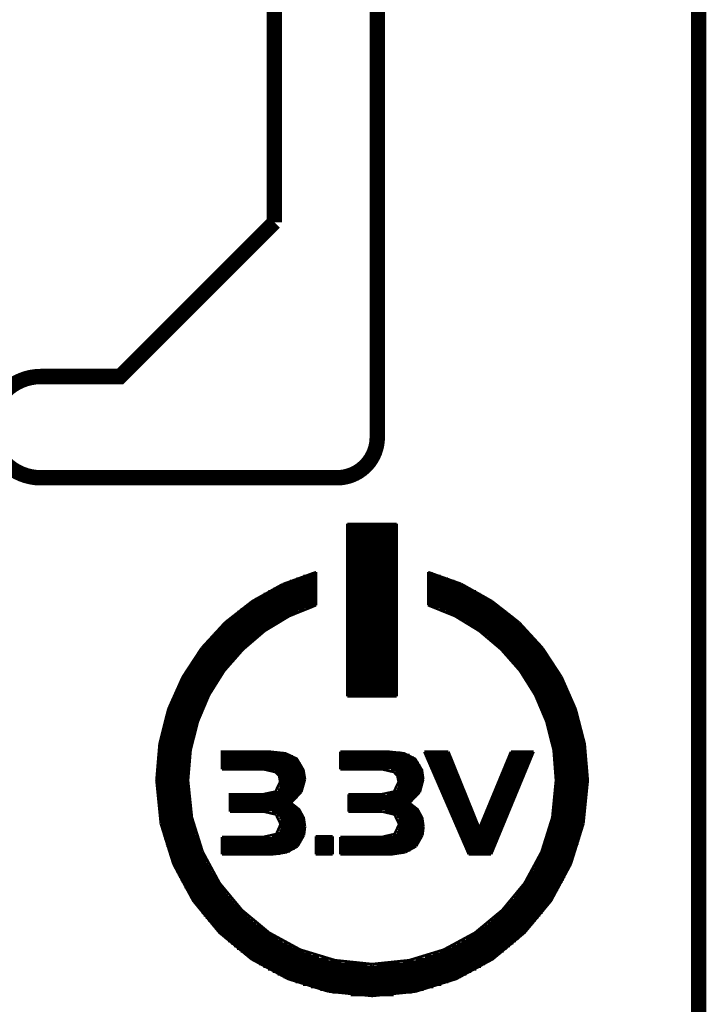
# Model space of a CAD drawing. Extents: x -1.3 to 24.2, y -6.4 to 36.7.
# Tile 32 of 38: x 17.4 to 24.2, y 16.7 to 26.4. Entities that reach past the tile are written whole.
import ezdxf

# ---------------------------------------------------------------- set-up
doc = ezdxf.new("R2010")
doc.units = 0
doc.layers.add('PRESSURE_27_CLICK_V100_GKO', color=5, linetype='CONTINUOUS')
doc.layers.add('PRESSURE_27_CLICK_V100_GTO', color=14, linetype='CONTINUOUS')

msp = doc.modelspace()

# ---------------------------------------------------------------- linework, layer by layer
at = {"layer": 'PRESSURE_27_CLICK_V100_GKO', "const_width": 0.1524}
for points in [[(20.955, 22.26056), (20.955, 36.576), (21.844, 36.576)], [(19.939, 24.384), (19.939, 35.433)], [(24.13, -3.81), (24.13, 34.29)], [(17.63014, 22.86), (18.415, 22.86), (19.939, 24.384)], [(17.63014, 21.85924), (20.55622, 21.85924)]]:
    msp.add_lwpolyline(points, dxfattribs=at)
for points in [[(17.63014, 22.86, 1), (17.63014, 21.85924)], [(20.55622, 21.85924, 0.4160804), (20.955, 22.26056)]]:
    msp.add_lwpolyline(points, format="xyb", dxfattribs=at)
at = {"layer": 'PRESSURE_27_CLICK_V100_GTO', "const_width": 0.0254}
for points in [[(20.66036, 19.70024), (20.66036, 21.40458)], [(20.66036, 21.40458), (21.14804, 21.40458)], [(20.66036, 21.39442), (21.14804, 21.39442)], [(21.14804, 19.70024), (21.14804, 21.40458)], [(20.66036, 21.36902), (21.14804, 21.36902)], [(20.66036, 21.34362), (21.14804, 21.34362)], [(20.66036, 21.31822), (21.14804, 21.31822)], [(20.66036, 21.29282), (21.14804, 21.29282)], [(20.66036, 21.26742), (21.14804, 21.26742)], [(20.66036, 21.24202), (21.14804, 21.24202)], [(20.66036, 21.21662), (21.14804, 21.21662)], [(20.66036, 21.19122), (21.14804, 21.19122)], [(20.66036, 21.16582), (21.14804, 21.16582)], [(20.66036, 21.14042), (21.14804, 21.14042)], [(20.66036, 21.11502), (21.14804, 21.11502)], [(20.66036, 21.08962), (21.14804, 21.08962)], [(20.66036, 21.06422), (21.14804, 21.06422)], [(20.66036, 21.03882), (21.14804, 21.03882)], [(20.66036, 21.01342), (21.14804, 21.01342)], [(20.02028, 20.80768), (20.35048, 20.92706)], [(20.3073, 20.91436), (20.35048, 20.91436)], [(20.35048, 20.5994), (20.35048, 20.92706)], [(20.66036, 20.98802), (21.14804, 20.98802)], [(20.66036, 20.96262), (21.14804, 20.96262)], [(20.66036, 20.93722), (21.14804, 20.93722)], [(20.66036, 20.91182), (21.14804, 20.91182)], [(21.45792, 20.5994), (21.45792, 20.92706)], [(21.45792, 20.92706), (21.78558, 20.81022)], [(21.45792, 20.91436), (21.5011, 20.91436)], [(20.03044, 20.81276), (20.35048, 20.81276)], [(20.0914, 20.83816), (20.35048, 20.83816)], [(20.1549, 20.86356), (20.35048, 20.86356)], [(20.22602, 20.88896), (20.35048, 20.88896)], [(20.66036, 20.88642), (21.14804, 20.88642)], [(20.66036, 20.86102), (21.14804, 20.86102)], [(20.66036, 20.83562), (21.14804, 20.83562)], [(20.66036, 20.81022), (21.14804, 20.81022)], [(21.45792, 20.88896), (21.58238, 20.88896)], [(21.45792, 20.86356), (21.6535, 20.86356)], [(21.45792, 20.83816), (21.717, 20.83816)], [(21.45792, 20.81276), (21.77542, 20.81276)], [(21.78558, 20.81022), (22.08784, 20.64004)], [(19.72056, 20.64004), (20.02028, 20.80768)], [(19.87804, 20.73656), (20.35048, 20.73656)], [(19.9263, 20.76196), (20.35048, 20.76196)], [(19.9771, 20.78736), (20.35048, 20.78736)], [(20.66036, 20.78482), (21.14804, 20.78482)], [(20.66036, 20.75942), (21.14804, 20.75942)], [(20.66036, 20.73402), (21.14804, 20.73402)], [(21.45792, 20.78736), (21.8313, 20.78736)], [(21.45792, 20.76196), (21.8821, 20.76196)], [(21.45792, 20.73656), (21.93036, 20.73656)], [(19.45132, 20.42922), (19.72056, 20.64004)], [(19.71294, 20.63496), (20.35048, 20.63496)], [(19.75104, 20.66036), (20.35048, 20.66036)], [(19.79168, 20.68576), (20.35048, 20.68576)], [(19.83232, 20.71116), (20.35048, 20.71116)], [(20.66036, 20.70862), (21.14804, 20.70862)], [(20.66036, 20.68322), (21.14804, 20.68322)], [(20.66036, 20.65782), (21.14804, 20.65782)], [(20.66036, 20.63242), (21.14804, 20.63242)], [(21.45792, 20.71116), (21.97354, 20.71116)], [(21.45792, 20.68576), (22.01672, 20.68576)], [(21.45792, 20.66036), (22.05736, 20.66036)], [(21.45792, 20.63496), (22.09546, 20.63496)], [(22.08784, 20.64004), (22.35708, 20.42922)], [(19.08556, 18.86966), (19.11096, 19.16684), (19.18208, 19.44878), (19.29384, 19.71294), (19.4437, 19.9517), (19.62912, 20.16252), (19.84248, 20.3454), (20.08632, 20.49272), (20.35048, 20.5994)], [(19.57324, 20.53336), (20.17522, 20.53336)], [(19.60626, 20.55876), (20.23618, 20.55876)], [(19.63928, 20.58416), (20.30476, 20.58416)], [(19.67484, 20.60956), (20.35048, 20.60956)], [(20.66036, 20.60702), (21.14804, 20.60702)], [(20.66036, 20.58162), (21.14804, 20.58162)], [(20.66036, 20.55622), (21.14804, 20.55622)], [(20.66036, 20.53082), (21.14804, 20.53082)], [(21.45792, 20.60956), (22.13356, 20.60956)], [(21.45792, 20.5994), (21.72208, 20.49272), (21.96338, 20.3454), (22.17928, 20.16252), (22.3647, 19.9517), (22.51456, 19.71294), (22.62632, 19.44878), (22.69744, 19.16684), (22.7203, 18.86966)], [(21.50364, 20.58416), (22.16658, 20.58416)], [(21.57222, 20.55876), (22.20214, 20.55876)], [(21.63318, 20.53336), (22.23516, 20.53336)], [(19.22018, 20.17776), (19.45132, 20.42922)], [(19.4564, 20.43176), (19.9771, 20.43176)], [(19.48434, 20.45716), (20.02028, 20.45716)], [(19.51228, 20.48256), (20.06854, 20.48256)], [(19.54276, 20.50796), (20.11934, 20.50796)], [(20.66036, 20.50542), (21.14804, 20.50542)], [(20.66036, 20.48002), (21.14804, 20.48002)], [(20.66036, 20.45462), (21.14804, 20.45462)], [(20.66036, 20.42922), (21.14804, 20.42922)], [(21.68906, 20.50796), (22.26564, 20.50796)], [(21.73986, 20.48256), (22.29612, 20.48256)], [(21.78558, 20.45716), (22.32406, 20.45716)], [(21.8313, 20.43176), (22.352, 20.43176)], [(22.35708, 20.42922), (22.58822, 20.17776)], [(19.35226, 20.33016), (19.8247, 20.33016)], [(19.37766, 20.35556), (19.86026, 20.35556)], [(19.40306, 20.38096), (19.89582, 20.38096)], [(19.42846, 20.40636), (19.93646, 20.40636)], [(20.66036, 20.40382), (21.14804, 20.40382)], [(20.66036, 20.37842), (21.14804, 20.37842)], [(20.66036, 20.35302), (21.14804, 20.35302)], [(20.66036, 20.32762), (21.14804, 20.32762)], [(21.87194, 20.40636), (22.37994, 20.40636)], [(21.91004, 20.38096), (22.40534, 20.38096)], [(21.94814, 20.35556), (22.43074, 20.35556)], [(21.9837, 20.33016), (22.4536, 20.33016)], [(19.26336, 20.22856), (19.70024, 20.22856)], [(19.28368, 20.25396), (19.72818, 20.25396)], [(19.30654, 20.27936), (19.75866, 20.27936)], [(19.3294, 20.30476), (19.79168, 20.30476)], [(20.66036, 20.30222), (21.14804, 20.30222)], [(20.66036, 20.27682), (21.14804, 20.27682)], [(20.66036, 20.25142), (21.14804, 20.25142)], [(22.01672, 20.30476), (22.479, 20.30476)], [(22.04974, 20.27936), (22.50186, 20.27936)], [(22.08022, 20.25396), (22.52472, 20.25396)], [(22.10816, 20.22856), (22.54504, 20.22856)], [(19.03222, 19.89074), (19.22018, 20.17776)], [(19.2024, 20.15236), (19.61896, 20.15236)], [(19.22272, 20.17776), (19.64436, 20.17776)], [(19.24304, 20.20316), (19.66976, 20.20316)], [(20.66036, 20.22602), (21.14804, 20.22602)], [(20.66036, 20.20062), (21.14804, 20.20062)], [(20.66036, 20.17522), (21.14804, 20.17522)], [(20.66036, 20.14982), (21.14804, 20.14982)], [(22.1361, 20.20316), (22.56536, 20.20316)], [(22.16404, 20.17776), (22.58568, 20.17776)], [(22.18944, 20.15236), (22.606, 20.15236)], [(22.58822, 20.17776), (22.77618, 19.89074)], [(19.12874, 20.05076), (19.52498, 20.05076)], [(19.14652, 20.07616), (19.5453, 20.07616)], [(19.1643, 20.10156), (19.56816, 20.10156)], [(19.18208, 20.12696), (19.59356, 20.12696)], [(20.66036, 20.12442), (21.14804, 20.12442)], [(20.66036, 20.09902), (21.14804, 20.09902)], [(20.66036, 20.07362), (21.14804, 20.07362)], [(20.66036, 20.04822), (21.14804, 20.04822)], [(22.21484, 20.12696), (22.62378, 20.12696)], [(22.2377, 20.10156), (22.64156, 20.10156)], [(22.26056, 20.07616), (22.65934, 20.07616)], [(22.28342, 20.05076), (22.67712, 20.05076)], [(19.06524, 19.94916), (19.4437, 19.94916)], [(19.08048, 19.97456), (19.46148, 19.97456)], [(19.09572, 19.99996), (19.4818, 19.99996)], [(19.1135, 20.02536), (19.50212, 20.02536)], [(20.66036, 20.02282), (21.14804, 20.02282)], [(20.66036, 19.99742), (21.14804, 19.99742)], [(20.66036, 19.97202), (21.14804, 19.97202)], [(20.66036, 19.94662), (21.14804, 19.94662)], [(22.30628, 20.02536), (22.6949, 20.02536)], [(22.3266, 19.99996), (22.71014, 19.99996)], [(22.34692, 19.97456), (22.72538, 19.97456)], [(22.3647, 19.94916), (22.74062, 19.94916)], [(18.88998, 19.57324), (19.03222, 19.89074)], [(19.00936, 19.84756), (19.37258, 19.84756)], [(19.02206, 19.87296), (19.39036, 19.87296)], [(19.0373, 19.89836), (19.4056, 19.89836)], [(19.05, 19.92376), (19.42338, 19.92376)], [(20.66036, 19.92122), (21.14804, 19.92122)], [(20.66036, 19.89582), (21.14804, 19.89582)], [(20.66036, 19.87042), (21.14804, 19.87042)], [(20.66036, 19.84502), (21.14804, 19.84502)], [(22.38248, 19.92376), (22.75586, 19.92376)], [(22.40026, 19.89836), (22.7711, 19.89836)], [(22.41804, 19.87296), (22.7838, 19.87296)], [(22.43582, 19.84756), (22.79904, 19.84756)], [(22.77618, 19.89074), (22.91588, 19.57324)], [(18.9611, 19.74596), (19.31162, 19.74596)], [(18.97126, 19.77136), (19.32686, 19.77136)], [(18.98396, 19.79676), (19.3421, 19.79676)], [(18.99666, 19.82216), (19.35734, 19.82216)], [(20.66036, 19.81962), (21.14804, 19.81962)], [(20.66036, 19.79422), (21.14804, 19.79422)], [(20.66036, 19.76882), (21.14804, 19.76882)], [(20.66036, 19.74342), (21.14804, 19.74342)], [(22.45106, 19.82216), (22.81174, 19.82216)], [(22.4663, 19.79676), (22.82444, 19.79676)], [(22.48154, 19.77136), (22.8346, 19.77136)], [(22.49678, 19.74596), (22.8473, 19.74596)], [(18.91792, 19.64436), (19.26082, 19.64436)], [(18.92808, 19.66976), (19.27352, 19.66976)], [(18.93824, 19.69516), (19.28622, 19.69516)], [(18.9484, 19.72056), (19.29892, 19.72056)], [(20.66036, 19.71802), (21.14804, 19.71802)], [(20.66036, 19.70024), (21.14804, 19.70024)], [(22.50948, 19.72056), (22.85746, 19.72056)], [(22.52218, 19.69516), (22.87016, 19.69516)], [(22.53488, 19.66976), (22.88032, 19.66976)], [(22.54758, 19.64436), (22.89048, 19.64436)], [(18.80362, 19.23034), (18.88998, 19.57324)], [(18.88998, 19.56816), (19.22526, 19.56816)], [(18.8976, 19.59356), (19.23796, 19.59356)], [(18.90776, 19.61896), (19.24812, 19.61896)], [(22.56028, 19.61896), (22.90064, 19.61896)], [(22.57044, 19.59356), (22.90826, 19.59356)], [(22.5806, 19.56816), (22.91842, 19.56816)], [(22.91588, 19.57324), (23.00478, 19.23034)], [(18.85696, 19.46656), (19.18716, 19.46656)], [(18.86458, 19.49196), (19.19732, 19.49196)], [(18.8722, 19.51736), (19.20494, 19.51736)], [(18.87982, 19.54276), (19.2151, 19.54276)], [(22.5933, 19.54276), (22.92604, 19.54276)], [(22.60092, 19.51736), (22.9362, 19.51736)], [(22.61108, 19.49196), (22.94382, 19.49196)], [(22.62124, 19.46656), (22.95144, 19.46656)], [(18.82902, 19.36496), (19.15414, 19.36496)], [(18.83664, 19.39036), (19.16176, 19.39036)], [(18.84172, 19.41576), (19.16938, 19.41576)], [(18.84934, 19.44116), (19.17954, 19.44116)], [(22.62886, 19.44116), (22.95906, 19.44116)], [(22.63648, 19.41576), (22.96414, 19.41576)], [(22.6441, 19.39036), (22.97176, 19.39036)], [(22.65172, 19.36496), (22.97684, 19.36496)], [(18.8087, 19.26336), (19.12874, 19.26336)], [(18.81378, 19.28876), (19.13636, 19.28876)], [(18.81886, 19.31416), (19.14144, 19.31416)], [(18.82394, 19.33956), (19.14906, 19.33956)], [(22.65934, 19.33956), (22.98446, 19.33956)], [(22.66696, 19.31416), (22.98954, 19.31416)], [(22.67204, 19.28876), (22.99462, 19.28876)], [(22.67712, 19.26336), (22.9997, 19.26336)], [(18.77314, 18.86966), (18.80362, 19.23034)], [(18.79092, 19.16176), (19.11096, 19.16176)], [(18.796, 19.18716), (19.1135, 19.18716)], [(18.79854, 19.21256), (19.11858, 19.21256)], [(18.80362, 19.23796), (19.12366, 19.23796)], [(22.68474, 19.23796), (23.00478, 19.23796)], [(22.68982, 19.21256), (23.00732, 19.21256)], [(22.69236, 19.18716), (23.0124, 19.18716)], [(22.69744, 19.16176), (23.01494, 19.16176)], [(23.00478, 19.23034), (23.03526, 18.86966)], [(18.78076, 19.06016), (19.09572, 19.06016)], [(18.7833, 19.08556), (19.09826, 19.08556)], [(18.78584, 19.11096), (19.10334, 19.11096)], [(18.78838, 19.13636), (19.10588, 19.13636)], [(19.42084, 18.97888), (19.42084, 19.1516), (19.90344, 19.1516), (20.04822, 19.13636), (20.15998, 19.08302), (20.22602, 18.97126), (20.24126, 18.87982)], [(19.42084, 19.13382), (20.06092, 19.13382)], [(19.42084, 19.10842), (20.12188, 19.10842)], [(19.42084, 19.08302), (20.15998, 19.08302)], [(20.58924, 18.97888), (20.58924, 19.1516)], [(20.58924, 19.1516), (21.07438, 19.1516)], [(20.58924, 19.14398), (21.1836, 19.14398)], [(20.58924, 19.11858), (21.27504, 19.11858)], [(20.58924, 19.09318), (21.31822, 19.09318)], [(20.58924, 19.06778), (21.34616, 19.06778)], [(21.07438, 19.1516), (21.21916, 19.13636), (21.32838, 19.08302), (21.39696, 18.97126), (21.40966, 18.87982)], [(21.41982, 19.1516), (21.65858, 19.1516)], [(21.41982, 19.1516), (21.85924, 18.13814)], [(21.42744, 19.13382), (21.6662, 19.13382)], [(21.4376, 19.10842), (21.67636, 19.10842)], [(21.44776, 19.08302), (21.68652, 19.08302)], [(21.65858, 19.1516), (21.96338, 18.39722), (22.2758, 19.1516)], [(22.08022, 18.13814), (22.49932, 19.1516)], [(22.24532, 19.08302), (22.47138, 19.08302)], [(22.25802, 19.10842), (22.48154, 19.10842)], [(22.26818, 19.13382), (22.49424, 19.13382)], [(22.2758, 19.1516), (22.49932, 19.1516)], [(22.70252, 19.13636), (23.02002, 19.13636)], [(22.70506, 19.11096), (23.02256, 19.11096)], [(22.7076, 19.08556), (23.0251, 19.08556)], [(22.71014, 19.06016), (23.02764, 19.06016)], [(18.77568, 19.00936), (19.09318, 19.00936)], [(18.77568, 18.98396), (19.09064, 18.98396)], [(18.77822, 19.03476), (19.09318, 19.03476)], [(19.42084, 19.05762), (20.18284, 19.05762)], [(19.42084, 19.03222), (20.20062, 19.03222)], [(19.42084, 19.00682), (20.21332, 19.00682)], [(19.42084, 18.98142), (20.22348, 18.98142)], [(19.42084, 18.97888), (19.82978, 18.97888)], [(19.82978, 18.97888), (19.94916, 18.95094)], [(20.58924, 19.04238), (21.36648, 19.04238)], [(20.58924, 19.01698), (21.37918, 19.01698)], [(20.58924, 18.99158), (21.38934, 18.99158)], [(20.58924, 18.97888), (21.00072, 18.97888)], [(21.00072, 18.97888), (21.1201, 18.95094)], [(21.08962, 18.96618), (21.39696, 18.96618)], [(21.46046, 19.05762), (21.69668, 19.05762)], [(21.47062, 19.03222), (21.70684, 19.03222)], [(21.48078, 19.00682), (21.717, 19.00682)], [(21.49348, 18.98142), (21.72716, 18.98142)], [(22.20468, 18.98142), (22.43074, 18.98142)], [(22.21484, 19.00682), (22.4409, 19.00682)], [(22.225, 19.03222), (22.45106, 19.03222)], [(22.23516, 19.05762), (22.46122, 19.05762)], [(22.71268, 19.03476), (23.03018, 19.03476)], [(22.71522, 19.00936), (23.03018, 19.00936)], [(22.71776, 18.98396), (23.03272, 18.98396)], [(18.77314, 18.95856), (19.0881, 18.95856)], [(18.77314, 18.93316), (19.0881, 18.93316)], [(18.77314, 18.90776), (19.0881, 18.90776)], [(18.77314, 18.88236), (19.08556, 18.88236)], [(18.77314, 18.86966), (18.81632, 18.4404)], [(19.08556, 18.86966), (19.12366, 18.5039)], [(19.94154, 18.95602), (20.2311, 18.95602)], [(19.94916, 18.95094), (19.98472, 18.91538)], [(19.97456, 18.93062), (20.23618, 18.93062)], [(19.98472, 18.91538), (19.99488, 18.85442)], [(19.98726, 18.90522), (20.23872, 18.90522)], [(19.99488, 18.87982), (20.24126, 18.87982)], [(20.2057, 18.75536), (20.24126, 18.87982)], [(21.1201, 18.95094), (21.15312, 18.91538)], [(21.13534, 18.94078), (21.40458, 18.94078)], [(21.15312, 18.91538), (21.40712, 18.91538)], [(21.15312, 18.91538), (21.16582, 18.85442)], [(21.16328, 18.88998), (21.40966, 18.88998)], [(21.16582, 18.86458), (21.40966, 18.86458)], [(21.37664, 18.75536), (21.40966, 18.87982)], [(21.50364, 18.95602), (21.73732, 18.95602)], [(21.5138, 18.93062), (21.74748, 18.93062)], [(21.5265, 18.90522), (21.75764, 18.90522)], [(21.53666, 18.87982), (21.7678, 18.87982)], [(22.1615, 18.87982), (22.38756, 18.87982)], [(22.1742, 18.90522), (22.39772, 18.90522)], [(22.18436, 18.93062), (22.40788, 18.93062)], [(22.19452, 18.95602), (22.41804, 18.95602)], [(22.68474, 18.5039), (22.7203, 18.86966)], [(22.71776, 18.95856), (23.03272, 18.95856)], [(22.7203, 18.93316), (23.03526, 18.93316)], [(22.7203, 18.90776), (23.03526, 18.90776)], [(22.7203, 18.88236), (23.03526, 18.88236)], [(22.99208, 18.4404), (23.03526, 18.86966)], [(18.77314, 18.85696), (19.08556, 18.85696)], [(18.77314, 18.83156), (19.0881, 18.83156)], [(18.77314, 18.80616), (19.0881, 18.80616)], [(18.77314, 18.78076), (19.0881, 18.78076)], [(19.82978, 18.7325), (19.94916, 18.7579), (19.99488, 18.85442)], [(19.97456, 18.77822), (20.2184, 18.77822)], [(19.98726, 18.80362), (20.22856, 18.80362)], [(19.99488, 18.85442), (20.23872, 18.85442)], [(19.99488, 18.82902), (20.23618, 18.82902)], [(21.00072, 18.7325), (21.1201, 18.7579), (21.16582, 18.85442)], [(21.15058, 18.78838), (21.39188, 18.78838)], [(21.16074, 18.81378), (21.40204, 18.81378)], [(21.16582, 18.83918), (21.40712, 18.83918)], [(21.54682, 18.85442), (21.77796, 18.85442)], [(21.55952, 18.82902), (21.78812, 18.82902)], [(21.56968, 18.80362), (21.79828, 18.80362)], [(21.57984, 18.77822), (21.80844, 18.77822)], [(22.12086, 18.77822), (22.34438, 18.77822)], [(22.13102, 18.80362), (22.35708, 18.80362)], [(22.14118, 18.82902), (22.36724, 18.82902)], [(22.15134, 18.85442), (22.3774, 18.85442)], [(22.71776, 18.78076), (23.03272, 18.78076)], [(22.7203, 18.85696), (23.03526, 18.85696)], [(22.7203, 18.83156), (23.03526, 18.83156)], [(22.7203, 18.80616), (23.03526, 18.80616)], [(18.77568, 18.75536), (19.09064, 18.75536)], [(18.77568, 18.72996), (19.09064, 18.72996)], [(18.77822, 18.70456), (19.09318, 18.70456)], [(18.78076, 18.67916), (19.09572, 18.67916)], [(19.49958, 18.55978), (19.49958, 18.7325), (19.82978, 18.7325)], [(19.49958, 18.72742), (20.18538, 18.72742)], [(19.49958, 18.70202), (20.16506, 18.70202)], [(19.49958, 18.67662), (20.13966, 18.67662)], [(19.939, 18.75282), (20.20316, 18.75282)], [(20.10156, 18.64614), (20.2057, 18.75536)], [(20.67052, 18.55978), (20.67052, 18.7325)], [(20.67052, 18.7325), (21.00072, 18.7325)], [(20.67052, 18.71218), (21.34362, 18.71218)], [(20.67052, 18.68678), (21.31822, 18.68678)], [(21.05152, 18.73758), (21.36394, 18.73758)], [(21.12518, 18.76298), (21.37918, 18.76298)], [(21.2725, 18.64614), (21.37664, 18.75536)], [(21.59254, 18.75282), (21.8186, 18.75282)], [(21.6027, 18.72742), (21.82876, 18.72742)], [(21.61286, 18.70202), (21.83892, 18.70202)], [(21.62556, 18.67662), (21.85162, 18.67662)], [(22.07768, 18.67662), (22.30374, 18.67662)], [(22.09038, 18.70202), (22.3139, 18.70202)], [(22.10054, 18.72742), (22.32406, 18.72742)], [(22.1107, 18.75282), (22.33422, 18.75282)], [(22.71014, 18.67916), (23.02764, 18.67916)], [(22.71268, 18.70456), (23.03018, 18.70456)], [(22.71522, 18.72996), (23.03018, 18.72996)], [(22.71776, 18.75536), (23.03272, 18.75536)], [(18.7833, 18.65376), (19.09826, 18.65376)], [(18.78584, 18.62836), (19.10334, 18.62836)], [(18.78838, 18.60296), (19.10588, 18.60296)], [(18.79092, 18.57756), (19.11096, 18.57756)], [(19.49958, 18.65122), (20.10918, 18.65122)], [(19.49958, 18.62582), (20.13204, 18.62582)], [(19.49958, 18.60042), (20.16506, 18.60042)], [(19.49958, 18.57502), (20.19046, 18.57502)], [(20.10156, 18.64614), (20.18284, 18.58264), (20.22856, 18.49882), (20.24126, 18.40992)], [(20.67052, 18.66138), (21.29028, 18.66138)], [(20.67052, 18.63598), (21.28774, 18.63598)], [(20.67052, 18.61058), (21.3233, 18.61058)], [(20.67052, 18.58518), (21.35124, 18.58518)], [(21.2725, 18.64614), (21.35378, 18.58264), (21.3995, 18.49882), (21.4122, 18.40992)], [(21.63572, 18.65122), (21.86178, 18.65122)], [(21.64842, 18.62582), (21.87194, 18.62582)], [(21.65858, 18.60042), (21.8821, 18.60042)], [(21.66874, 18.57502), (21.89226, 18.57502)], [(22.03704, 18.57502), (22.26056, 18.57502)], [(22.0472, 18.60042), (22.27072, 18.60042)], [(22.05736, 18.62582), (22.28088, 18.62582)], [(22.06752, 18.65122), (22.29358, 18.65122)], [(22.69744, 18.57756), (23.01494, 18.57756)], [(22.70252, 18.60296), (23.02002, 18.60296)], [(22.70506, 18.62836), (23.02256, 18.62836)], [(22.7076, 18.65376), (23.0251, 18.65376)], [(18.796, 18.55216), (19.1135, 18.55216)], [(18.79854, 18.52676), (19.11858, 18.52676)], [(18.80362, 18.50136), (19.12366, 18.50136)], [(18.8087, 18.47596), (19.12874, 18.47596)], [(19.12366, 18.5039), (19.23034, 18.16354)], [(19.49958, 18.55978), (19.83486, 18.55978)], [(19.83486, 18.55978), (19.95424, 18.53184)], [(19.9136, 18.54962), (20.20824, 18.54962)], [(19.95424, 18.53184), (19.99996, 18.43532)], [(19.9644, 18.52422), (20.22094, 18.52422)], [(19.98726, 18.49882), (20.22856, 18.49882)], [(20.67052, 18.55978), (21.0058, 18.55978)], [(21.0058, 18.55978), (21.12518, 18.53184)], [(21.02866, 18.55978), (21.37156, 18.55978)], [(21.12264, 18.53438), (21.3868, 18.53438)], [(21.12518, 18.53184), (21.1709, 18.43532)], [(21.15058, 18.50898), (21.39696, 18.50898)], [(21.16328, 18.48358), (21.40458, 18.48358)], [(21.68144, 18.54962), (21.90242, 18.54962)], [(21.6916, 18.52422), (21.91258, 18.52422)], [(21.70176, 18.49882), (21.92274, 18.49882)], [(22.00656, 18.49882), (22.23008, 18.49882)], [(22.01672, 18.52422), (22.24024, 18.52422)], [(22.02688, 18.54962), (22.2504, 18.54962)], [(22.57806, 18.16354), (22.68474, 18.5039)], [(22.67712, 18.47596), (22.9997, 18.47596)], [(22.68474, 18.50136), (23.00478, 18.50136)], [(22.68982, 18.52676), (23.00732, 18.52676)], [(22.69236, 18.55216), (23.0124, 18.55216)], [(18.81378, 18.45056), (19.13636, 18.45056)], [(18.81632, 18.4404), (18.94078, 18.04162)], [(18.81886, 18.42516), (19.14144, 18.42516)], [(18.82394, 18.39976), (19.14906, 18.39976)], [(19.42084, 18.31086), (19.83486, 18.31086), (19.95678, 18.3388), (19.99996, 18.43532)], [(19.99742, 18.47342), (20.23618, 18.47342)], [(19.99742, 18.39722), (20.24126, 18.39722)], [(19.99996, 18.44802), (20.24126, 18.44802)], [(19.99996, 18.42262), (20.24126, 18.42262)], [(20.2311, 18.32864), (20.24126, 18.40992)], [(21.0058, 18.31086), (21.12518, 18.3388), (21.1709, 18.43532)], [(21.16074, 18.38198), (21.4122, 18.38198)], [(21.16836, 18.45818), (21.40966, 18.45818)], [(21.16836, 18.40738), (21.4122, 18.40738)], [(21.1709, 18.43278), (21.4122, 18.43278)], [(21.40204, 18.32864), (21.4122, 18.40992)], [(21.71446, 18.47342), (21.9329, 18.47342)], [(21.72462, 18.44802), (21.94306, 18.44802)], [(21.73478, 18.42262), (21.95322, 18.42262)], [(21.74748, 18.39722), (21.96338, 18.39722)], [(21.96338, 18.39722), (22.1869, 18.39722)], [(21.97354, 18.42262), (22.19706, 18.42262)], [(21.9837, 18.44802), (22.20722, 18.44802)], [(21.99386, 18.47342), (22.21738, 18.47342)], [(22.65934, 18.39976), (22.98446, 18.39976)], [(22.66696, 18.42516), (22.98954, 18.42516)], [(22.67204, 18.45056), (22.99462, 18.45056)], [(22.86762, 18.04162), (22.99208, 18.4404)], [(18.82902, 18.37436), (19.15414, 18.37436)], [(18.83664, 18.34896), (19.16176, 18.34896)], [(18.84172, 18.32356), (19.16938, 18.32356)], [(18.84934, 18.29816), (19.17954, 18.29816)], [(19.42084, 18.13814), (19.42084, 18.31086)], [(19.42084, 18.29562), (20.22094, 18.29562)], [(19.9136, 18.32102), (20.22856, 18.32102)], [(19.96694, 18.34642), (20.23618, 18.34642)], [(19.98726, 18.37182), (20.24126, 18.37182)], [(20.1676, 18.21688), (20.2311, 18.32864)], [(20.34794, 18.31594), (20.51558, 18.31594)], [(20.34794, 18.13814), (20.34794, 18.31594)], [(20.34794, 18.29562), (20.51558, 18.29562)], [(20.51558, 18.13814), (20.51558, 18.31594)], [(20.58924, 18.13814), (20.58924, 18.31086)], [(20.58924, 18.31086), (21.0058, 18.31086)], [(20.58924, 18.30578), (21.39442, 18.30578)], [(20.58924, 18.28038), (21.38426, 18.28038)], [(21.10994, 18.33118), (21.40204, 18.33118)], [(21.14804, 18.35658), (21.40712, 18.35658)], [(21.33854, 18.21688), (21.40204, 18.32864)], [(21.75764, 18.37182), (22.17674, 18.37182)], [(21.7678, 18.34642), (22.16658, 18.34642)], [(21.7805, 18.32102), (22.15388, 18.32102)], [(21.79066, 18.29562), (22.14372, 18.29562)], [(22.62886, 18.29816), (22.95906, 18.29816)], [(22.63648, 18.32356), (22.96414, 18.32356)], [(22.6441, 18.34896), (22.97176, 18.34896)], [(22.65172, 18.37436), (22.97684, 18.37436)], [(18.85696, 18.27276), (19.18716, 18.27276)], [(18.86458, 18.24736), (19.19732, 18.24736)], [(18.8722, 18.22196), (19.20494, 18.22196)], [(18.87982, 18.19656), (19.2151, 18.19656)], [(19.42084, 18.27022), (20.20824, 18.27022)], [(19.42084, 18.24482), (20.193, 18.24482)], [(19.42084, 18.21942), (20.17014, 18.21942)], [(19.42084, 18.19402), (20.13966, 18.19402)], [(20.06092, 18.15846), (20.1676, 18.21688)], [(20.34794, 18.27022), (20.51558, 18.27022)], [(20.34794, 18.24482), (20.51558, 18.24482)], [(20.34794, 18.21942), (20.51558, 18.21942)], [(20.34794, 18.19402), (20.51558, 18.19402)], [(20.58924, 18.25498), (21.36902, 18.25498)], [(20.58924, 18.22958), (21.3487, 18.22958)], [(20.58924, 18.20418), (21.32076, 18.20418)], [(21.23186, 18.15846), (21.33854, 18.21688)], [(21.80082, 18.27022), (22.13356, 18.27022)], [(21.81352, 18.24482), (22.1234, 18.24482)], [(21.82368, 18.21942), (22.11324, 18.21942)], [(21.83384, 18.19402), (22.10308, 18.19402)], [(22.5933, 18.19656), (22.92604, 18.19656)], [(22.60092, 18.22196), (22.9362, 18.22196)], [(22.61108, 18.24736), (22.94382, 18.24736)], [(22.62124, 18.27276), (22.95144, 18.27276)], [(18.88998, 18.17116), (19.22526, 18.17116)], [(18.8976, 18.14576), (19.23796, 18.14576)], [(18.90776, 18.12036), (19.24812, 18.12036)], [(18.91792, 18.09496), (19.26082, 18.09496)], [(19.23034, 18.16354), (19.39798, 17.85366)], [(19.42084, 18.16862), (20.09394, 18.16862)], [(19.42084, 18.14322), (19.99742, 18.14322)], [(19.42084, 18.13814), (19.9263, 18.13814)], [(19.9263, 18.13814), (20.06092, 18.15846)], [(20.34794, 18.16862), (20.51558, 18.16862)], [(20.34794, 18.14322), (20.51558, 18.14322)], [(20.34794, 18.13814), (20.51558, 18.13814)], [(20.58924, 18.17878), (21.28266, 18.17878)], [(20.58924, 18.15338), (21.21662, 18.15338)], [(20.58924, 18.13814), (21.09724, 18.13814)], [(21.09724, 18.13814), (21.23186, 18.15846)], [(21.84654, 18.16862), (22.09292, 18.16862)], [(21.8567, 18.14322), (22.08022, 18.14322)], [(21.85924, 18.13814), (22.08022, 18.13814)], [(22.41042, 17.85366), (22.57806, 18.16354)], [(22.54758, 18.09496), (22.89048, 18.09496)], [(22.56028, 18.12036), (22.90064, 18.12036)], [(22.57044, 18.14576), (22.90826, 18.14576)], [(22.5806, 18.17116), (22.91842, 18.17116)], [(18.92808, 18.06956), (19.27098, 18.06956)], [(18.93824, 18.04416), (19.28368, 18.04416)], [(18.94078, 18.04162), (19.13636, 17.6784), (19.39544, 17.36344), (19.71294, 17.10182), (20.07362, 16.90624), (20.47494, 16.78178)], [(18.9484, 18.01876), (19.29892, 18.01876)], [(18.9611, 17.99336), (19.31162, 17.99336)], [(21.33346, 16.78178), (21.73478, 16.90624), (22.09546, 17.10182), (22.41042, 17.36344), (22.67204, 17.6784), (22.86762, 18.04162)], [(22.49678, 17.99336), (22.8473, 17.99336)], [(22.50948, 18.01876), (22.86, 18.01876)], [(22.52218, 18.04416), (22.87016, 18.04416)], [(22.53488, 18.06956), (22.88032, 18.06956)], [(18.97126, 17.96796), (19.32686, 17.96796)], [(18.98396, 17.94256), (19.3421, 17.94256)], [(18.99666, 17.91716), (19.35734, 17.91716)], [(19.00936, 17.89176), (19.37258, 17.89176)], [(22.43582, 17.89176), (22.79904, 17.89176)], [(22.45106, 17.91716), (22.81174, 17.91716)], [(22.4663, 17.94256), (22.82444, 17.94256)], [(22.48154, 17.96796), (22.83714, 17.96796)], [(19.02206, 17.86636), (19.38782, 17.86636)], [(19.0373, 17.84096), (19.4056, 17.84096)], [(19.05, 17.81556), (19.42338, 17.81556)], [(19.39798, 17.85366), (19.61896, 17.58696)], [(22.18944, 17.58696), (22.41042, 17.85366)], [(22.38502, 17.81556), (22.75586, 17.81556)], [(22.4028, 17.84096), (22.7711, 17.84096)], [(22.41804, 17.86636), (22.78634, 17.86636)], [(19.06524, 17.79016), (19.44116, 17.79016)], [(19.08048, 17.76476), (19.46148, 17.76476)], [(19.09572, 17.73936), (19.4818, 17.73936)], [(19.1135, 17.71396), (19.50212, 17.71396)], [(22.30628, 17.71396), (22.6949, 17.71396)], [(22.3266, 17.73936), (22.71268, 17.73936)], [(22.34692, 17.76476), (22.72792, 17.76476)], [(22.3647, 17.79016), (22.74316, 17.79016)], [(19.12874, 17.68856), (19.52244, 17.68856)], [(19.14652, 17.66316), (19.5453, 17.66316)], [(19.1643, 17.63776), (19.56816, 17.63776)], [(19.18208, 17.61236), (19.59356, 17.61236)], [(22.21484, 17.61236), (22.62632, 17.61236)], [(22.2377, 17.63776), (22.6441, 17.63776)], [(22.2631, 17.66316), (22.66188, 17.66316)], [(22.28342, 17.68856), (22.67966, 17.68856)], [(19.2024, 17.58696), (19.61642, 17.58696)], [(19.22018, 17.56156), (19.64436, 17.56156)], [(19.2405, 17.53616), (19.66976, 17.53616)], [(19.26082, 17.51076), (19.6977, 17.51076)], [(19.61896, 17.58696), (19.8882, 17.36344)], [(21.9202, 17.36344), (22.18944, 17.58696)], [(22.10816, 17.51076), (22.54758, 17.51076)], [(22.1361, 17.53616), (22.5679, 17.53616)], [(22.16404, 17.56156), (22.58822, 17.56156)], [(22.18944, 17.58696), (22.606, 17.58696)], [(19.28368, 17.48536), (19.72818, 17.48536)], [(19.304, 17.45996), (19.75866, 17.45996)], [(19.32686, 17.43456), (19.79168, 17.43456)], [(19.35226, 17.40916), (19.8247, 17.40916)], [(21.9837, 17.40916), (22.45614, 17.40916)], [(22.01672, 17.43456), (22.479, 17.43456)], [(22.04974, 17.45996), (22.50186, 17.45996)], [(22.08022, 17.48536), (22.52472, 17.48536)], [(19.37512, 17.38376), (19.86026, 17.38376)], [(19.40052, 17.35836), (19.89582, 17.35836)], [(19.42592, 17.33296), (19.93646, 17.33296)], [(19.45386, 17.30756), (19.9771, 17.30756)], [(19.8882, 17.36344), (20.19554, 17.1958)], [(21.61032, 17.1958), (21.9202, 17.36344)], [(21.8313, 17.30756), (22.35454, 17.30756)], [(21.87194, 17.33296), (22.37994, 17.33296)], [(21.91258, 17.35836), (22.40788, 17.35836)], [(21.94814, 17.38376), (22.43328, 17.38376)], [(19.4818, 17.28216), (20.02028, 17.28216)], [(19.50974, 17.25676), (20.06854, 17.25676)], [(19.54022, 17.23136), (20.11934, 17.23136)], [(21.68906, 17.23136), (22.26818, 17.23136)], [(21.73986, 17.25676), (22.29866, 17.25676)], [(21.78558, 17.28216), (22.3266, 17.28216)], [(19.5707, 17.20596), (20.17522, 17.20596)], [(19.60372, 17.18056), (20.23618, 17.18056)], [(19.63674, 17.15516), (20.30476, 17.15516)], [(19.6723, 17.12976), (20.38096, 17.12976)], [(20.19554, 17.1958), (20.53844, 17.09166)], [(21.26996, 17.09166), (21.61032, 17.1958)], [(21.42744, 17.12976), (22.1361, 17.12976)], [(21.50364, 17.15516), (22.17166, 17.15516)], [(21.57222, 17.18056), (22.20468, 17.18056)], [(21.63318, 17.20596), (22.23516, 17.20596)], [(19.70786, 17.10436), (20.47494, 17.10436)], [(19.7485, 17.07896), (20.5994, 17.07896)], [(19.7866, 17.05356), (20.85848, 17.05356)], [(19.82978, 17.02816), (21.97862, 17.02816)], [(20.53844, 17.09166), (20.9042, 17.05356)], [(20.9042, 17.05356), (21.26996, 17.09166)], [(20.94992, 17.05356), (22.01926, 17.05356)], [(21.209, 17.07896), (22.0599, 17.07896)], [(21.33346, 17.10436), (22.098, 17.10436)], [(19.8755, 17.00276), (21.9329, 17.00276)], [(19.92122, 16.97736), (21.88464, 16.97736)], [(19.97202, 16.95196), (21.83638, 16.95196)], [(20.02536, 16.92656), (21.7805, 16.92656)], [(20.08632, 16.90116), (21.72208, 16.90116)], [(20.14982, 16.87576), (21.65858, 16.87576)], [(20.22094, 16.85036), (21.58746, 16.85036)], [(20.29968, 16.82496), (21.50872, 16.82496)], [(20.39366, 16.79956), (21.4122, 16.79956)], [(20.47494, 16.78178), (20.9042, 16.7386), (21.33346, 16.78178)], [(20.51304, 16.77416), (21.29536, 16.77416)], [(20.69084, 16.74876), (21.11756, 16.74876)]]:
    msp.add_lwpolyline(points, dxfattribs=at)

doc.saveas('drawing.dxf')
